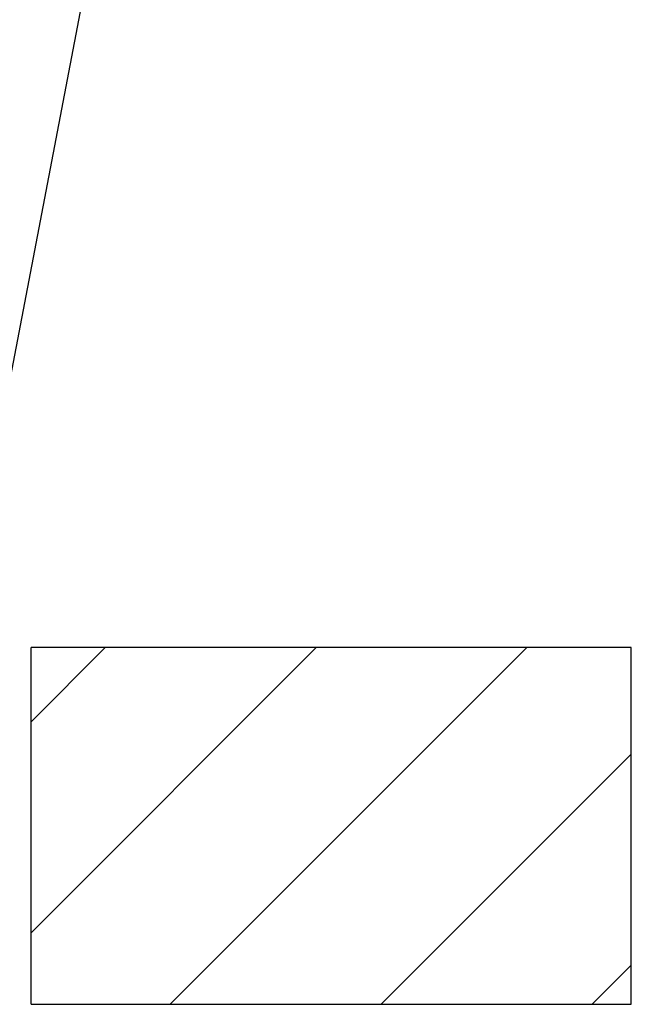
# Model space of a CAD drawing. Extents: x -779 to 790, y -208 to 633.
# Tile 17 of 232: x -695 to -674, y 556 to 589. Entities that reach past the tile are written whole.
import ezdxf
from ezdxf.lldxf.tags import DXFTag

# ---------------------------------------------------------------- set-up
doc = ezdxf.new("R2010")
doc.units = 0
doc.layers.get('0').update_dxf_attribs({"lineweight": 25})
doc.layers.add('S_Mass', color=150, linetype='Continuous', lineweight=25, true_color=0x007fff)
doc.layers.add('X_Schraffur', color=7, linetype='Continuous', lineweight=25, true_color=0xc0c0c0)
doc.layers.add('X-Rahmen', color=7, linetype='Continuous', lineweight=25)
tags = doc.linetypes.add('fein_strichliert', pattern=[4, 1, -2, 1]).pattern_tags.tags
tags[8:9] = [DXFTag(74, 4), DXFTag(75, 0), DXFTag(340, '0'), DXFTag(46, 0.0), DXFTag(50, 0.0), DXFTag(44, 0.0), DXFTag(45, 0.0)]
tags[6:7] = [DXFTag(74, 4), DXFTag(75, 0), DXFTag(340, '0'), DXFTag(46, 0.0), DXFTag(50, 0.0), DXFTag(44, 0.0), DXFTag(45, 0.0)]
tags[4:5] = [DXFTag(74, 4), DXFTag(75, 0), DXFTag(340, '0'), DXFTag(46, 0.0), DXFTag(50, 0.0), DXFTag(44, 0.0), DXFTag(45, 0.0)]

# ---------------------------------------------------------------- blocks, each defined once
blk = doc.blocks.new('Schraffur-A07F5VLLWF', base_point=(-694.463, 555.609))
at = {"color": 0, "lineweight": -2}
for p, q in [((-694.463, 558.009), (-684.908, 567.565)), ((-682.721, 555.609), (-674.339, 563.992))]:
    blk.add_line(p, q, dxfattribs=at)
at = {"color": 0, "linetype": 'fein_strichliert', "lineweight": -2, "ltscale": 0.25}
for p, q in [((-694.463, 565.08), (-691.979, 567.565)), ((-689.793, 555.609), (-677.836, 567.565)), ((-675.65, 555.609), (-674.339, 556.921))]:
    blk.add_line(p, q, dxfattribs=at)

msp = doc.modelspace()

# ---------------------------------------------------------------- linework, layer by layer
at = {"layer": 'S_Mass'}
msp.add_line((-689.269, 607.446), (-696.816, 567.988), dxfattribs=at)
at = {"layer": 'X-Rahmen', "ltscale": 0.25}
for p, q in [((-674.339, 567.565), (-694.463, 567.565)), ((-694.463, 555.609), (-694.463, 567.565)), ((-674.339, 555.609), (-674.339, 567.565)), ((-674.339, 555.878), (-674.339, 567.565)), ((-674.339, 555.878), (-674.339, 567.565)), ((-674.339, 555.609), (-674.339, 567.565)), ((-694.463, 555.609), (-674.339, 555.609))]:
    msp.add_line(p, q, dxfattribs=at)

# ---------------------------------------------------------------- block references
at = {"layer": 'X_Schraffur', "ltscale": 0.25}
msp.add_blockref('Schraffur-A07F5VLLWF', (-694.463, 555.609), dxfattribs=at)

doc.saveas('drawing.dxf')
